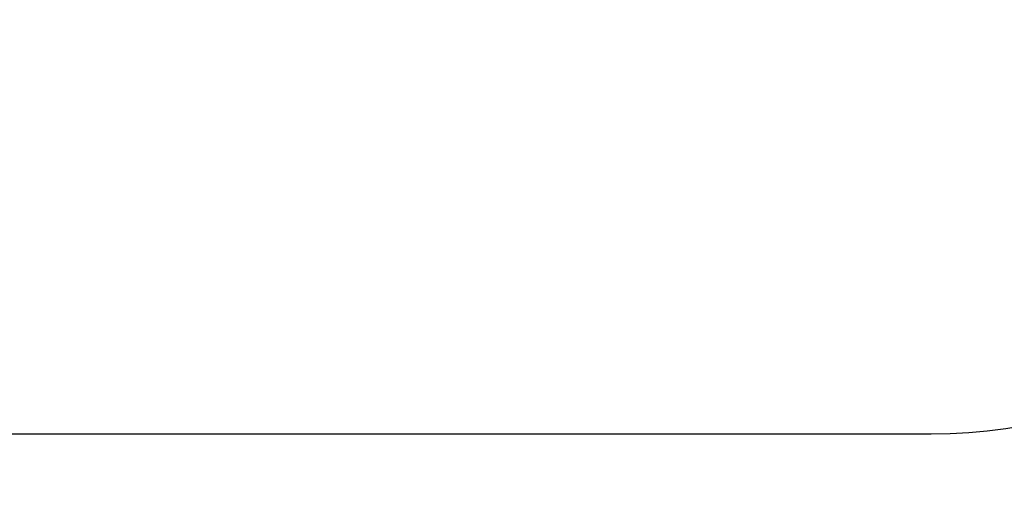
# Model space of a CAD drawing. Header units: millimetres. Extents: x 0 to 840, y 0 to 594.
# Tile 4 of 19: x 203 to 286, y 222 to 263. Entities that reach past the tile are written whole.
import ezdxf

# ---------------------------------------------------------------- set-up
doc = ezdxf.new("R2010")
doc.units = ezdxf.units.MM
doc.header["$LTSCALE"] = 2
doc.styles.add('SLDTEXTSTYLE1', font='TXT', dxfattribs={"width": 0.7})
doc.dimstyles.new('SLDDIMSTYLE0', dxfattribs={"dimtxt": 10, "dimasz": 7, "dimexe": 0, "dimexo": 0.0625, "dimgap": 2.5, "dimtad": 2, "dimrnd": 1e-09, "dimzin": 12, "dimdsep": 46, "dimtxsty": 'SLDTEXTSTYLE1', "dimsah": 1, "dimcen": 0.09, "dimadec": 0, "dimazin": 3, "dimtol": 1, "dimtp": 3, "dimtm": 3, "dimtfac": 1, "dimtdec": 3, "dimtofl": 0, "dimtmove": 0, "dimatfit": 3, "dimfxl": 1, "dimfrac": 2, "dimtolj": 1, "dimarcsym": 0})

# ---------------------------------------------------------------- blocks, each defined once
blk = doc.blocks.new('_D')
at = {"color": 7, "linetype": 'Continuous', "lineweight": 0}
for p, q in [((76.815, 262.755), (76.815, 196.917)), ((401.815, 262.755), (401.815, 196.917)), ((76.815, 199.917), (401.815, 199.917))]:
    blk.add_line(p, q, dxfattribs=at)
at = {"color": 7, "linetype": 'Continuous', "lineweight": 18}
for points in [[(76.815, 199.917), (83.815, 198.917), (83.815, 200.917)], [(401.815, 199.917), (394.815, 200.917), (394.815, 198.917)]]:
    blk.add_solid(points, dxfattribs=at)
at = {"color": 7, "linetype": 'Continuous', "lineweight": 18, "char_height": 10, "attachment_point": 1, "style": 'SLDTEXTSTYLE1'}
for s, insert in [('±3', (244.112, 212.808)), ('325', (222.286, 212.808))]:
    blk.add_mtext(s, dxfattribs=dict(at, insert=insert))

msp = doc.modelspace()

# ---------------------------------------------------------------- linework, layer by layer
at = {"color": 7, "linetype": 'Continuous', "lineweight": 25}
msp.add_line((198.815, 227.755), (279.815, 227.755), dxfattribs=at)
msp.add_arc((279.815, 271.63), 43.875, 270, 334.91262, dxfattribs=at)

# ---------------------------------------------------------------- dimensions: what is measured, and where the dimension line sits
at = {"color": 7, "linetype": 'Continuous', "lineweight": 18}
dim = msp.add_linear_dim(base=(401.815, 199.917), p1=(76.815, 262.755), p2=(401.815, 262.755), dimstyle='SLDDIMSTYLE0', dxfattribs=at)
dim.commit()
dim.dimension.update_dxf_attribs({"geometry": '_D', "text_midpoint": (238.98, 199.917), "dimtype": 160})

doc.saveas('drawing.dxf')
